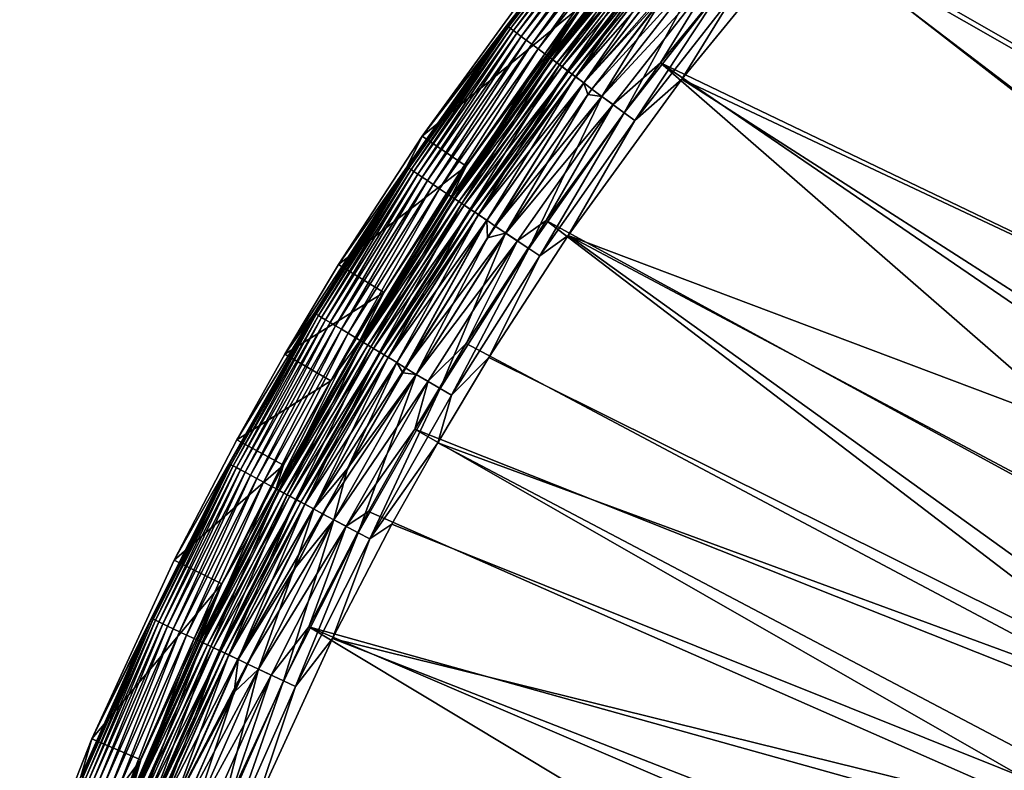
# Model space of a CAD drawing. Header units: metres. Extents: x -900 to 900, y -400 to 400.
# Tile 55 of 241: x -888 to -832, y 277 to 319. Entities that reach past the tile are written whole.
import ezdxf

# ---------------------------------------------------------------- set-up
doc = ezdxf.new("R2010")
doc.units = ezdxf.units.M

msp = doc.modelspace()

# ---------------------------------------------------------------- linework, layer by layer
at = {"layer": 'top'}
for points in [[(-794.537842, 304.84433, -32.423065), (-835.351196, 335.351196, -3.399924), (-831.358704, 339.228668, -3.399924)], [(-830.326965, 338.135101, -0.803848), (-834.288086, 334.288086, -0.803848), (-793.726868, 303.554474, -29.825367)], [(-799.813599, 299.813599, -32.432964), (-839.228699, 331.358673, -3.399924), (-835.351196, 335.351196, -3.399924)], [(-794.537842, 304.84433, -32.423065), (-799.813599, 299.813599, -32.432964), (-835.351196, 335.351196, -3.399924)], [(-834.288086, 334.288086, -0.803848), (-838.135071, 330.326935, -0.803848), (-798.661865, 298.843903, -29.834721)], [(-793.726868, 303.554474, -29.825367), (-834.288086, 334.288086, -0.803848), (-798.661865, 298.843903, -29.834721)], [(-839.228699, 331.358673, -3.399924), (-799.813599, 299.813599, -32.432964), (-844.596863, 325.421844, -3.399924)], [(-798.661865, 298.843903, -29.834721), (-838.135071, 330.326935, -0.803848), (-843.461121, 324.436737, -0.803848)], [(-864.965759, 312.806152, -35), (-860.229797, 319.0242, -5.947641), (-854.233459, 326.707794, -5.947641)], [(-864.965759, 312.806152, -35), (-854.233459, 326.707794, -5.947641), (-858.234558, 322.083893, -35)], [(-860.187073, 319.014862, -5.365363), (-854.233459, 326.707794, -5.947641), (-860.229797, 319.0242, -5.947641)], [(-854.233459, 326.707794, -5.947641), (-860.187073, 319.014862, -5.365363), (-854.195435, 326.694031, -5.365363)], [(-854.195435, 326.694031, -5.365363), (-860.187073, 319.014862, -5.365363), (-860.114258, 318.960846, -4.786941)], [(-854.195435, 326.694031, -5.365363), (-860.114258, 318.960846, -4.786941), (-854.125366, 326.636536, -4.786941)], [(-854.125366, 326.636536, -4.786941), (-860.114258, 318.960846, -4.786941), (-859.996765, 318.873688, -4.218875)], [(-859.996765, 318.873688, -4.218875), (-854.012268, 326.543701, -4.218875), (-854.125366, 326.636536, -4.786941)], [(-859.835449, 318.754028, -3.667668), (-854.012268, 326.543701, -4.218875), (-859.996765, 318.873688, -4.218875)], [(-854.012268, 326.543701, -4.218875), (-859.835449, 318.754028, -3.667668), (-853.857056, 326.41629, -3.667668)], [(-853.857056, 326.41629, -3.667668), (-859.835449, 318.754028, -3.667668), (-859.631531, 318.602753, -3.139467)], [(-859.631531, 318.602753, -3.139467), (-853.660767, 326.255188, -3.139467), (-853.857056, 326.41629, -3.667668)], [(-859.387268, 318.42157, -2.639013), (-853.660767, 326.255188, -3.139467), (-859.631531, 318.602753, -3.139467)], [(-859.387268, 318.42157, -2.639013), (-853.42572, 326.062256, -2.639013), (-853.660767, 326.255188, -3.139467)], [(-859.105286, 318.212402, -2.170691), (-853.42572, 326.062256, -2.639013), (-859.387268, 318.42157, -2.639013)], [(-859.105286, 318.212402, -2.170691), (-853.154297, 325.839478, -2.170691), (-853.42572, 326.062256, -2.639013)], [(-858.788147, 317.977142, -1.738888), (-853.154297, 325.839478, -2.170691), (-859.105286, 318.212402, -2.170691)], [(-852.84906, 325.588959, -1.738888), (-853.154297, 325.839478, -2.170691), (-858.788147, 317.977142, -1.738888)], [(-852.84906, 325.588959, -1.738888), (-858.788147, 317.977142, -1.738888), (-858.438599, 317.717865, -1.34779)], [(-852.512695, 325.312836, -1.34779), (-852.84906, 325.588959, -1.738888), (-858.438599, 317.717865, -1.34779)], [(-852.512695, 325.312836, -1.34779), (-858.438599, 317.717865, -1.34779), (-858.059998, 317.437042, -1.000777)], [(-852.148315, 325.013794, -1.000777), (-852.512695, 325.312836, -1.34779), (-858.059998, 317.437042, -1.000777)], [(-852.148315, 325.013794, -1.000777), (-858.059998, 317.437042, -1.000777), (-857.656006, 317.137329, -0.70103)], [(-851.75946, 324.694611, -0.70103), (-852.148315, 325.013794, -1.000777), (-857.656006, 317.137329, -0.70103)], [(-844.596863, 325.421844, -3.399924), (-804.825867, 294.510345, -32.441677), (-851.541138, 316.92688, -3.399924)], [(-844.596863, 325.421844, -3.399924), (-851.541138, 316.92688, -3.399924), (-848.442871, 321.972382, -3.101714)], [(-799.813599, 299.813599, -32.432964), (-804.825867, 294.510345, -32.441677), (-844.596863, 325.421844, -3.399924)], [(-857.820129, 317.237122, -5.959025), (-851.914429, 324.804596, -5.959025), (-851.854858, 324.772919, -5.381563)], [(-855.858032, 320.252869, -35), (-851.914429, 324.804596, -5.959025), (-857.820129, 317.237122, -5.959025)], [(-857.755127, 317.210846, -5.381563), (-857.820129, 317.237122, -5.959025), (-851.854858, 324.772919, -5.381563)], [(-851.854858, 324.772919, -5.381563), (-851.721375, 324.66333, -4.82471), (-857.755127, 317.210846, -5.381563)], [(-851.721375, 324.66333, -4.82471), (-857.616394, 317.107971, -4.82471), (-857.755127, 317.210846, -5.381563)], [(-851.75946, 324.694611, -0.70103), (-857.656006, 317.137329, -0.70103), (-857.22998, 316.82135, -0.451727)], [(-851.721375, 324.66333, -4.82471), (-851.506775, 324.487183, -4.312942), (-857.616394, 317.107971, -4.82471)], [(-851.506775, 324.487183, -4.312942), (-857.393433, 316.942566, -4.312942), (-857.616394, 317.107971, -4.82471)], [(-851.506775, 324.487183, -4.312942), (-851.21991, 324.25174, -3.865118), (-857.393433, 316.942566, -4.312942)], [(-851.349487, 324.358093, -0.451727), (-851.75946, 324.694611, -0.70103), (-857.22998, 316.82135, -0.451727)], [(-851.21991, 324.25174, -3.865118), (-857.095337, 316.721436, -3.865118), (-857.393433, 316.942566, -4.312942)], [(-851.349487, 324.358093, -0.451727), (-857.22998, 316.82135, -0.451727), (-856.78595, 316.491913, -0.255695)], [(-851.21991, 324.25174, -3.865118), (-850.871277, 323.965576, -3.497899), (-857.095337, 316.721436, -3.865118)], [(-850.871277, 323.965576, -3.497899), (-856.733093, 316.452728, -3.497899), (-857.095337, 316.721436, -3.865118)], [(-850.922119, 324.007294, -0.255695), (-851.349487, 324.358093, -0.451727), (-856.78595, 316.491913, -0.255695)], [(-850.922119, 324.007294, -0.255695), (-856.78595, 316.491913, -0.255695), (-856.328674, 316.15274, -0.114353)], [(-850.871277, 323.965576, -3.497899), (-850.677795, 323.806793, -3.348771), (-856.733093, 316.452728, -3.497899)], [(-850.482056, 323.646118, -0.114353), (-850.922119, 324.007294, -0.255695), (-856.328674, 316.15274, -0.114353)], [(-843.461121, 324.436737, -0.803848), (-850.350159, 316.009277, -0.803848), (-803.354065, 293.902679, -29.842999)], [(-850.350159, 316.009277, -0.803848), (-843.461121, 324.436737, -0.803848), (-847.268372, 321.008362, -0.456723)], [(-798.661865, 298.843903, -29.834721), (-843.461121, 324.436737, -0.803848), (-803.354065, 293.902679, -29.842999)], [(-850.677795, 323.806793, -3.348771), (-856.532104, 316.303619, -3.348771), (-856.733093, 316.452728, -3.497899)], [(-850.677795, 323.806793, -3.348771), (-850.473816, 323.639374, -3.22474), (-856.532104, 316.303619, -3.348771)], [(-850.473816, 323.639374, -3.22474), (-856.320129, 316.146423, -3.22474), (-856.532104, 316.303619, -3.348771)], [(-850.482056, 323.646118, -0.114353), (-856.328674, 316.15274, -0.114353), (-855.863525, 315.807678, -0.028766)], [(-850.473816, 323.639374, -3.22474), (-850.042236, 323.285126, -3.056892), (-856.320129, 316.146423, -3.22474)], [(-850.034363, 323.278656, -0.028766), (-850.482056, 323.646118, -0.114353), (-855.863525, 315.807678, -0.028766)], [(-850.042236, 323.285126, -3.056892), (-855.871704, 315.813782, -3.056892), (-856.320129, 316.146423, -3.22474)], [(-849.606995, 322.91098, -3), (-855.871704, 315.813782, -3.056892), (-850.042236, 323.285126, -3.056892)], [(-849.606995, 322.91098, -3), (-855.422607, 315.458954, -3), (-855.871704, 315.813782, -3.056892)], [(-855.863525, 315.807678, -0.028766), (-851.257751, 320.847595), (-850.034363, 323.278656, -0.028766)], [(-849.051514, 322.455078, -3), (-855.422607, 315.458954, -3), (-849.606995, 322.91098, -3)], [(-849.051514, 322.455078, -3), (-854.845398, 315.030884, -3), (-855.422607, 315.458954, -3)], [(-854.848633, 315.033264), (-849.054565, 322.457611), (-851.257751, 320.847595)], [(-849.054565, 322.457611), (-854.848633, 315.033264), (-853.586426, 314.118561, -0.204445)], [(-854.845398, 315.030884, -3), (-849.051514, 322.455078, -3), (-848.442871, 321.972382, -3.101714)], [(-847.842834, 321.479858, -0.204445), (-849.054565, 322.457611), (-853.586426, 314.118561, -0.204445)], [(-864.965759, 312.806152, -35), (-858.234558, 322.083893, -35), (-855.858032, 320.252869, -35)], [(-854.845398, 315.030884, -3), (-848.442871, 321.972382, -3.101714), (-854.2099, 314.581055, -3.101714)], [(-848.442871, 321.972382, -3.101714), (-851.541138, 316.92688, -3.399924), (-854.2099, 314.581055, -3.101714)], [(-853.586426, 314.118561, -0.204445), (-852.989563, 313.675812, -0.456723), (-847.842834, 321.479858, -0.204445)], [(-852.989563, 313.675812, -0.456723), (-847.268372, 321.008362, -0.456723), (-847.842834, 321.479858, -0.204445)], [(-855.863525, 315.807678, -0.028766), (-855.63208, 315.151062), (-851.257751, 320.847595)], [(-854.848633, 315.033264), (-851.257751, 320.847595), (-855.63208, 315.151062)], [(-852.989563, 313.675812, -0.456723), (-850.350159, 316.009277, -0.803848), (-847.268372, 321.008362, -0.456723)], [(-864.965759, 312.806152, -35), (-855.858032, 320.252869, -35), (-862.487, 311.115997, -35)], [(-862.487, 311.115997, -35), (-855.858032, 320.252869, -35), (-863.347473, 309.388947, -5.959025)], [(-863.347473, 309.388947, -5.959025), (-855.858032, 320.252869, -35), (-857.820129, 317.237122, -5.959025)], [(-860.229797, 319.0242, -5.947641), (-865.841858, 311.055664, -5.947641), (-865.797607, 311.050507, -5.365363)], [(-865.841858, 311.055664, -5.947641), (-860.229797, 319.0242, -5.947641), (-864.965759, 312.806152, -35)], [(-865.797607, 311.050507, -5.365363), (-860.187073, 319.014862, -5.365363), (-860.229797, 319.0242, -5.947641)], [(-865.72229, 311.000153, -4.786941), (-860.187073, 319.014862, -5.365363), (-865.797607, 311.050507, -5.365363)], [(-860.187073, 319.014862, -5.365363), (-865.72229, 311.000153, -4.786941), (-860.114258, 318.960846, -4.786941)], [(-860.114258, 318.960846, -4.786941), (-865.72229, 311.000153, -4.786941), (-865.600647, 310.918854, -4.218875)], [(-860.114258, 318.960846, -4.786941), (-865.600647, 310.918854, -4.218875), (-859.996765, 318.873688, -4.218875)], [(-859.996765, 318.873688, -4.218875), (-865.600647, 310.918854, -4.218875), (-865.433655, 310.807251, -3.667668)], [(-865.433655, 310.807251, -3.667668), (-859.835449, 318.754028, -3.667668), (-859.996765, 318.873688, -4.218875)], [(-865.222534, 310.666168, -3.139467), (-859.835449, 318.754028, -3.667668), (-865.433655, 310.807251, -3.667668)], [(-859.835449, 318.754028, -3.667668), (-865.222534, 310.666168, -3.139467), (-859.631531, 318.602753, -3.139467)], [(-859.631531, 318.602753, -3.139467), (-865.222534, 310.666168, -3.139467), (-864.969727, 310.497192, -2.639013)], [(-864.969727, 310.497192, -2.639013), (-859.387268, 318.42157, -2.639013), (-859.631531, 318.602753, -3.139467)], [(-864.677795, 310.302094, -2.170691), (-859.387268, 318.42157, -2.639013), (-864.969727, 310.497192, -2.639013)], [(-864.677795, 310.302094, -2.170691), (-859.105286, 318.212402, -2.170691), (-859.387268, 318.42157, -2.639013)], [(-864.349487, 310.082672, -1.738888), (-859.105286, 318.212402, -2.170691), (-864.677795, 310.302094, -2.170691)], [(-864.349487, 310.082672, -1.738888), (-858.788147, 317.977142, -1.738888), (-859.105286, 318.212402, -2.170691)], [(-863.987671, 309.840851, -1.34779), (-858.788147, 317.977142, -1.738888), (-864.349487, 310.082672, -1.738888)], [(-858.438599, 317.717865, -1.34779), (-858.788147, 317.977142, -1.738888), (-863.987671, 309.840851, -1.34779)], [(-858.438599, 317.717865, -1.34779), (-863.987671, 309.840851, -1.34779), (-863.595764, 309.578949, -1.000777)], [(-858.059998, 317.437042, -1.000777), (-858.438599, 317.717865, -1.34779), (-863.595764, 309.578949, -1.000777)], [(-858.059998, 317.437042, -1.000777), (-863.595764, 309.578949, -1.000777), (-863.17749, 309.299408, -0.70103)], [(-863.347473, 309.388947, -5.959025), (-857.820129, 317.237122, -5.959025), (-857.755127, 317.210846, -5.381563)], [(-857.656006, 317.137329, -0.70103), (-858.059998, 317.437042, -1.000777), (-863.17749, 309.299408, -0.70103)], [(-863.28009, 309.367981, -5.381563), (-863.347473, 309.388947, -5.959025), (-857.755127, 317.210846, -5.381563)], [(-857.755127, 317.210846, -5.381563), (-857.616394, 317.107971, -4.82471), (-863.28009, 309.367981, -5.381563)], [(-857.616394, 317.107971, -4.82471), (-863.136536, 309.272034, -4.82471), (-863.28009, 309.367981, -5.381563)], [(-857.656006, 317.137329, -0.70103), (-863.17749, 309.299408, -0.70103), (-862.736511, 309.0047, -0.451727)], [(-857.616394, 317.107971, -4.82471), (-857.393433, 316.942566, -4.312942), (-863.136536, 309.272034, -4.82471)], [(-857.393433, 316.942566, -4.312942), (-862.905701, 309.117767, -4.312942), (-863.136536, 309.272034, -4.82471)], [(-857.393433, 316.942566, -4.312942), (-857.095337, 316.721436, -3.865118), (-862.905701, 309.117767, -4.312942)], [(-857.095337, 316.721436, -3.865118), (-862.597107, 308.91153, -3.865118), (-862.905701, 309.117767, -4.312942)], [(-857.22998, 316.82135, -0.451727), (-857.656006, 317.137329, -0.70103), (-862.736511, 309.0047, -0.451727)], [(-857.22998, 316.82135, -0.451727), (-862.736511, 309.0047, -0.451727), (-862.276794, 308.697449, -0.255695)], [(-857.095337, 316.721436, -3.865118), (-856.733093, 316.452728, -3.497899), (-862.597107, 308.91153, -3.865118)], [(-856.78595, 316.491913, -0.255695), (-857.22998, 316.82135, -0.451727), (-862.276794, 308.697449, -0.255695)], [(-851.541138, 316.92688, -3.399924), (-813.512573, 283.81131, -32.45496), (-857.984497, 308.045929, -3.399924)], [(-851.541138, 316.92688, -3.399924), (-857.984497, 308.045929, -3.399924), (-854.2099, 314.581055, -3.101714)], [(-804.825867, 294.510345, -32.441677), (-809.936218, 288.479584, -32.449795), (-851.541138, 316.92688, -3.399924)], [(-851.541138, 316.92688, -3.399924), (-809.936218, 288.479584, -32.449795), (-813.512573, 283.81131, -32.45496)], [(-856.733093, 316.452728, -3.497899), (-862.222107, 308.660919, -3.497899), (-862.597107, 308.91153, -3.865118)], [(-856.78595, 316.491913, -0.255695), (-862.276794, 308.697449, -0.255695), (-861.803467, 308.381134, -0.114353)], [(-856.733093, 316.452728, -3.497899), (-856.532104, 316.303619, -3.348771), (-862.222107, 308.660919, -3.497899)], [(-856.532104, 316.303619, -3.348771), (-862.014038, 308.521851, -3.348771), (-862.222107, 308.660919, -3.497899)], [(-856.532104, 316.303619, -3.348771), (-856.320129, 316.146423, -3.22474), (-862.014038, 308.521851, -3.348771)], [(-856.320129, 316.146423, -3.22474), (-861.794678, 308.375214, -3.22474), (-862.014038, 308.521851, -3.348771)], [(-856.328674, 316.15274, -0.114353), (-856.78595, 316.491913, -0.255695), (-861.803467, 308.381134, -0.114353)], [(-856.328674, 316.15274, -0.114353), (-861.803467, 308.381134, -0.114353), (-861.32196, 308.059296, -0.028766)], [(-856.320129, 316.146423, -3.22474), (-855.871704, 315.813782, -3.056892), (-861.794678, 308.375214, -3.22474)], [(-855.863525, 315.807678, -0.028766), (-856.328674, 316.15274, -0.114353), (-861.32196, 308.059296, -0.028766)], [(-855.871704, 315.813782, -3.056892), (-861.330444, 308.064972, -3.056892), (-861.794678, 308.375214, -3.22474)], [(-855.871704, 315.813782, -3.056892), (-860.86554, 307.730591, -3), (-861.330444, 308.064972, -3.056892)], [(-861.32196, 308.059296, -0.028766), (-861.289368, 307.066803), (-855.863525, 315.807678, -0.028766)], [(-861.289368, 307.066803), (-855.63208, 315.151062), (-855.863525, 315.807678, -0.028766)], [(-855.422607, 315.458954, -3), (-860.86554, 307.730591, -3), (-855.871704, 315.813782, -3.056892)], [(-850.350159, 316.009277, -0.803848), (-856.742371, 307.198944, -0.803848), (-807.794434, 288.741455, -29.850224)], [(-856.742371, 307.198944, -0.803848), (-850.350159, 316.009277, -0.803848), (-852.989563, 313.675812, -0.456723)], [(-803.354065, 293.902679, -29.842999), (-850.350159, 316.009277, -0.803848), (-807.794434, 288.741455, -29.850224)], [(-860.271362, 307.333557), (-855.63208, 315.151062), (-861.289368, 307.066803)], [(-854.845398, 315.030884, -3), (-860.86554, 307.730591, -3), (-855.422607, 315.458954, -3)], [(-854.845398, 315.030884, -3), (-860.268005, 307.331329, -3), (-860.86554, 307.730591, -3)], [(-860.271362, 307.333557), (-854.848633, 315.033264), (-855.63208, 315.151062)], [(-854.848633, 315.033264), (-860.271362, 307.333557), (-858.964722, 306.483917, -0.204445)], [(-860.268005, 307.331329, -3), (-854.845398, 315.030884, -3), (-854.2099, 314.581055, -3.101714)], [(-853.586426, 314.118561, -0.204445), (-854.848633, 315.033264), (-858.964722, 306.483917, -0.204445)], [(-860.268005, 307.331329, -3), (-854.2099, 314.581055, -3.101714), (-859.610168, 306.915253, -3.101714)], [(-854.2099, 314.581055, -3.101714), (-857.984497, 308.045929, -3.399924), (-859.610168, 306.915253, -3.101714)], [(-858.964722, 306.483917, -0.204445), (-858.346863, 306.070953, -0.456723), (-853.586426, 314.118561, -0.204445)], [(-858.346863, 306.070953, -0.456723), (-852.989563, 313.675812, -0.456723), (-853.586426, 314.118561, -0.204445)], [(-858.346863, 306.070953, -0.456723), (-856.742371, 307.198944, -0.803848), (-852.989563, 313.675812, -0.456723)], [(-869.675354, 305.572205, -35), (-865.841858, 311.055664, -5.947641), (-864.965759, 312.806152, -35)], [(-869.675354, 305.572205, -35), (-864.965759, 312.806152, -35), (-862.487, 311.115997, -35)], [(-871.056213, 302.82132, -5.947641), (-865.841858, 311.055664, -5.947641), (-872.702332, 300.529388, -35)], [(-865.841858, 311.055664, -5.947641), (-869.675354, 305.572205, -35), (-872.702332, 300.529388, -35)], [(-865.841858, 311.055664, -5.947641), (-871.056213, 302.82132, -5.947641), (-871.013733, 302.81955, -5.365363)], [(-865.841858, 311.055664, -5.947641), (-871.013733, 302.81955, -5.365363), (-865.797607, 311.050507, -5.365363)], [(-865.797607, 311.050507, -5.365363), (-871.013733, 302.81955, -5.365363), (-870.935974, 302.772949, -4.786941)], [(-870.935974, 302.772949, -4.786941), (-865.72229, 311.000153, -4.786941), (-865.797607, 311.050507, -5.365363)], [(-870.810486, 302.697693, -4.218875), (-865.72229, 311.000153, -4.786941), (-870.935974, 302.772949, -4.786941)], [(-865.72229, 311.000153, -4.786941), (-870.810486, 302.697693, -4.218875), (-865.600647, 310.918854, -4.218875)], [(-865.600647, 310.918854, -4.218875), (-870.810486, 302.697693, -4.218875), (-870.638245, 302.594421, -3.667668)], [(-865.600647, 310.918854, -4.218875), (-870.638245, 302.594421, -3.667668), (-865.433655, 310.807251, -3.667668)], [(-865.433655, 310.807251, -3.667668), (-870.638245, 302.594421, -3.667668), (-870.420471, 302.463867, -3.139467)], [(-870.420471, 302.463867, -3.139467), (-865.222534, 310.666168, -3.139467), (-865.433655, 310.807251, -3.667668)], [(-870.159607, 302.307495, -2.639013), (-865.222534, 310.666168, -3.139467), (-870.420471, 302.463867, -3.139467)], [(-865.222534, 310.666168, -3.139467), (-870.159607, 302.307495, -2.639013), (-864.969727, 310.497192, -2.639013)], [(-869.675354, 305.572205, -35), (-862.487, 311.115997, -35), (-867.125916, 303.990692, -35)], [(-868.482971, 301.279022, -5.959025), (-867.125916, 303.990692, -35), (-862.487, 311.115997, -35)], [(-868.482971, 301.279022, -5.959025), (-862.487, 311.115997, -35), (-863.347473, 309.388947, -5.959025)], [(-864.969727, 310.497192, -2.639013), (-870.159607, 302.307495, -2.639013), (-869.858521, 302.126953, -2.170691)], [(-869.858521, 302.126953, -2.170691), (-864.677795, 310.302094, -2.170691), (-864.969727, 310.497192, -2.639013)], [(-869.519836, 301.92392, -1.738888), (-864.677795, 310.302094, -2.170691), (-869.858521, 302.126953, -2.170691)], [(-869.519836, 301.92392, -1.738888), (-864.349487, 310.082672, -1.738888), (-864.677795, 310.302094, -2.170691)], [(-869.146545, 301.700134, -1.34779), (-864.349487, 310.082672, -1.738888), (-869.519836, 301.92392, -1.738888)], [(-869.146545, 301.700134, -1.34779), (-863.987671, 309.840851, -1.34779), (-864.349487, 310.082672, -1.738888)], [(-868.742249, 301.457764, -1.000777), (-863.987671, 309.840851, -1.34779), (-869.146545, 301.700134, -1.34779)], [(-863.595764, 309.578949, -1.000777), (-863.987671, 309.840851, -1.34779), (-868.742249, 301.457764, -1.000777)], [(-863.595764, 309.578949, -1.000777), (-868.742249, 301.457764, -1.000777), (-868.310791, 301.199097, -0.70103)], [(-863.17749, 309.299408, -0.70103), (-863.595764, 309.578949, -1.000777), (-868.310791, 301.199097, -0.70103)], [(-868.482971, 301.279022, -5.959025), (-863.347473, 309.388947, -5.959025), (-863.28009, 309.367981, -5.381563)], [(-868.416626, 301.262543, -5.381563), (-868.482971, 301.279022, -5.959025), (-863.28009, 309.367981, -5.381563)], [(-863.28009, 309.367981, -5.381563), (-863.136536, 309.272034, -4.82471), (-868.416626, 301.262543, -5.381563)], [(-863.136536, 309.272034, -4.82471), (-868.268494, 301.173737, -4.82471), (-868.416626, 301.262543, -5.381563)], [(-863.17749, 309.299408, -0.70103), (-868.310791, 301.199097, -0.70103), (-867.855896, 300.926361, -0.451727)], [(-863.136536, 309.272034, -4.82471), (-862.905701, 309.117767, -4.312942), (-868.268494, 301.173737, -4.82471)], [(-862.905701, 309.117767, -4.312942), (-868.030396, 301.030975, -4.312942), (-868.268494, 301.173737, -4.82471)], [(-862.905701, 309.117767, -4.312942), (-862.597107, 308.91153, -3.865118), (-868.030396, 301.030975, -4.312942)], [(-862.597107, 308.91153, -3.865118), (-867.712097, 300.840149, -3.865118), (-868.030396, 301.030975, -4.312942)], [(-862.736511, 309.0047, -0.451727), (-863.17749, 309.299408, -0.70103), (-867.855896, 300.926361, -0.451727)], [(-862.736511, 309.0047, -0.451727), (-867.855896, 300.926361, -0.451727), (-867.381653, 300.642059, -0.255695)], [(-862.597107, 308.91153, -3.865118), (-862.222107, 308.660919, -3.497899), (-867.712097, 300.840149, -3.865118)], [(-862.276794, 308.697449, -0.255695), (-862.736511, 309.0047, -0.451727), (-867.381653, 300.642059, -0.255695)], [(-862.222107, 308.660919, -3.497899), (-867.325256, 300.608246, -3.497899), (-867.712097, 300.840149, -3.865118)], [(-862.276794, 308.697449, -0.255695), (-867.381653, 300.642059, -0.255695), (-866.893372, 300.349304, -0.114353)], [(-862.222107, 308.660919, -3.497899), (-862.014038, 308.521851, -3.348771), (-867.325256, 300.608246, -3.497899)], [(-862.014038, 308.521851, -3.348771), (-867.110596, 300.479523, -3.348771), (-867.325256, 300.608246, -3.497899)], [(-862.014038, 308.521851, -3.348771), (-861.794678, 308.375214, -3.22474), (-867.110596, 300.479523, -3.348771)], [(-861.794678, 308.375214, -3.22474), (-866.884277, 300.343842, -3.22474), (-867.110596, 300.479523, -3.348771)], [(-861.803467, 308.381134, -0.114353), (-862.276794, 308.697449, -0.255695), (-866.893372, 300.349304, -0.114353)], [(-861.803467, 308.381134, -0.114353), (-866.893372, 300.349304, -0.114353), (-866.396606, 300.051514, -0.028766)], [(-861.794678, 308.375214, -3.22474), (-861.330444, 308.064972, -3.056892), (-866.884277, 300.343842, -3.22474)], [(-861.32196, 308.059296, -0.028766), (-861.803467, 308.381134, -0.114353), (-866.396606, 300.051514, -0.028766)], [(-861.330444, 308.064972, -3.056892), (-866.405396, 300.056763, -3.056892), (-866.884277, 300.343842, -3.22474)], [(-861.330444, 308.064972, -3.056892), (-865.922729, 299.744446, -3), (-866.405396, 300.056763, -3.056892)], [(-866.396606, 300.051514, -0.028766), (-866.06665, 299.475098), (-861.32196, 308.059296, -0.028766)], [(-866.06665, 299.475098), (-861.289368, 307.066803), (-861.32196, 308.059296, -0.028766)], [(-860.86554, 307.730591, -3), (-865.922729, 299.744446, -3), (-861.330444, 308.064972, -3.056892)], [(-857.984497, 308.045929, -3.399924), (-817.919678, 277.436584, -32.460648), (-862.495056, 301.117981, -3.399924)], [(-857.984497, 308.045929, -3.399924), (-862.495056, 301.117981, -3.399924), (-859.610168, 306.915253, -3.101714)], [(-813.512573, 283.81131, -32.45496), (-817.919678, 277.436584, -32.460648), (-857.984497, 308.045929, -3.399924)], [(-860.268005, 307.331329, -3), (-865.922729, 299.744446, -3), (-860.86554, 307.730591, -3)], [(-860.268005, 307.331329, -3), (-865.306335, 299.375, -3), (-865.922729, 299.744446, -3)], [(-865.309753, 299.377045), (-860.271362, 307.333557), (-861.289368, 307.066803)], [(-860.271362, 307.333557), (-865.309753, 299.377045), (-863.964905, 298.593658, -0.204445)], [(-865.306335, 299.375, -3), (-860.268005, 307.331329, -3), (-859.610168, 306.915253, -3.101714)], [(-858.964722, 306.483917, -0.204445), (-860.271362, 307.333557), (-863.964905, 298.593658, -0.204445)], [(-865.309753, 299.377045), (-861.289368, 307.066803), (-866.06665, 299.475098)], [(-865.306335, 299.375, -3), (-859.610168, 306.915253, -3.101714), (-864.630737, 298.992828, -3.101714)], [(-859.610168, 306.915253, -3.101714), (-862.495056, 301.117981, -3.399924), (-864.630737, 298.992828, -3.101714)], [(-856.742371, 307.198944, -0.803848), (-861.217468, 300.325409, -0.803848), (-815.883667, 277.801056, -29.861614)], [(-861.217468, 300.325409, -0.803848), (-856.742371, 307.198944, -0.803848), (-858.346863, 306.070953, -0.456723)], [(-807.794434, 288.741455, -29.850224), (-856.742371, 307.198944, -0.803848), (-811.973938, 283.370728, -29.856421)], [(-856.742371, 307.198944, -0.803848), (-815.883667, 277.801056, -29.861614), (-811.973938, 283.370728, -29.856421)], [(-863.964905, 298.593658, -0.204445), (-863.327515, 298.211517, -0.456723), (-858.964722, 306.483917, -0.204445)], [(-863.327515, 298.211517, -0.456723), (-858.346863, 306.070953, -0.456723), (-858.964722, 306.483917, -0.204445)], [(-863.327515, 298.211517, -0.456723), (-861.217468, 300.325409, -0.803848), (-858.346863, 306.070953, -0.456723)], [(-872.702332, 300.529388, -35), (-869.675354, 305.572205, -35), (-867.125916, 303.990692, -35)], [(-872.702332, 300.529388, -35), (-867.125916, 303.990692, -35), (-870.107483, 299.02359, -35)], [(-870.107483, 299.02359, -35), (-867.125916, 303.990692, -35), (-868.482971, 301.279022, -5.959025)], [(-875.860229, 294.341064, -5.947641), (-871.056213, 302.82132, -5.947641), (-878.936646, 288.915894, -35)], [(-878.936646, 288.915894, -35), (-871.056213, 302.82132, -5.947641), (-875.417358, 295.696869, -35)], [(-871.056213, 302.82132, -5.947641), (-875.860229, 294.341064, -5.947641), (-875.821899, 294.340454, -5.365363)], [(-871.056213, 302.82132, -5.947641), (-875.821899, 294.340454, -5.365363), (-871.013733, 302.81955, -5.365363)], [(-871.013733, 302.81955, -5.365363), (-875.821899, 294.340454, -5.365363), (-875.741943, 294.297729, -4.786941)], [(-871.013733, 302.81955, -5.365363), (-875.741943, 294.297729, -4.786941), (-870.935974, 302.772949, -4.786941)], [(-871.056213, 302.82132, -5.947641), (-872.702332, 300.529388, -35), (-875.417358, 295.696869, -35)], [(-870.935974, 302.772949, -4.786941), (-875.741943, 294.297729, -4.786941), (-875.612915, 294.228729, -4.218875)], [(-875.612915, 294.228729, -4.218875), (-870.810486, 302.697693, -4.218875), (-870.935974, 302.772949, -4.786941)], [(-875.435791, 294.134033, -3.667668), (-870.810486, 302.697693, -4.218875), (-875.612915, 294.228729, -4.218875)], [(-870.810486, 302.697693, -4.218875), (-875.435791, 294.134033, -3.667668), (-870.638245, 302.594421, -3.667668)], [(-870.638245, 302.594421, -3.667668), (-875.435791, 294.134033, -3.667668), (-875.211914, 294.014313, -3.139467)], [(-870.638245, 302.594421, -3.667668), (-875.211914, 294.014313, -3.139467), (-870.420471, 302.463867, -3.139467)], [(-870.420471, 302.463867, -3.139467), (-875.211914, 294.014313, -3.139467), (-874.943665, 293.870941, -2.639013)], [(-874.943665, 293.870941, -2.639013), (-870.159607, 302.307495, -2.639013), (-870.420471, 302.463867, -3.139467)], [(-874.634033, 293.705383, -2.170691), (-870.159607, 302.307495, -2.639013), (-874.943665, 293.870941, -2.639013)], [(-870.159607, 302.307495, -2.639013), (-874.634033, 293.705383, -2.170691), (-869.858521, 302.126953, -2.170691)], [(-869.858521, 302.126953, -2.170691), (-874.634033, 293.705383, -2.170691), (-874.285828, 293.519226, -1.738888)], [(-874.285828, 293.519226, -1.738888), (-869.519836, 301.92392, -1.738888), (-869.858521, 302.126953, -2.170691)], [(-873.901978, 293.314026, -1.34779), (-869.519836, 301.92392, -1.738888), (-874.285828, 293.519226, -1.738888)], [(-873.901978, 293.314026, -1.34779), (-869.146545, 301.700134, -1.34779), (-869.519836, 301.92392, -1.738888)], [(-873.486328, 293.091797, -1.000777), (-869.146545, 301.700134, -1.34779), (-873.901978, 293.314026, -1.34779)], [(-873.486328, 293.091797, -1.000777), (-868.742249, 301.457764, -1.000777), (-869.146545, 301.700134, -1.34779)], [(-873.042664, 292.854584, -0.70103), (-868.742249, 301.457764, -1.000777), (-873.486328, 293.091797, -1.000777)], [(-873.214417, 292.92688, -5.959025), (-868.482971, 301.279022, -5.959025), (-868.416626, 301.262543, -5.381563)], [(-873.214417, 292.92688, -5.959025), (-870.107483, 299.02359, -35), (-868.482971, 301.279022, -5.959025)], [(-873.151489, 292.912781, -5.381563), (-873.214417, 292.92688, -5.959025), (-868.416626, 301.262543, -5.381563)], [(-868.416626, 301.262543, -5.381563), (-868.268494, 301.173737, -4.82471), (-873.151489, 292.912781, -5.381563)], [(-868.268494, 301.173737, -4.82471), (-872.999146, 292.83136, -4.82471), (-873.151489, 292.912781, -5.381563)], [(-868.310791, 301.199097, -0.70103), (-868.742249, 301.457764, -1.000777), (-873.042664, 292.854584, -0.70103)], [(-868.310791, 301.199097, -0.70103), (-873.042664, 292.854584, -0.70103), (-872.57489, 292.604523, -0.451727)], [(-868.268494, 301.173737, -4.82471), (-868.030396, 301.030975, -4.312942), (-872.999146, 292.83136, -4.82471)], [(-867.855896, 300.926361, -0.451727), (-868.310791, 301.199097, -0.70103), (-872.57489, 292.604523, -0.451727)], [(-868.030396, 301.030975, -4.312942), (-872.754333, 292.700439, -4.312942), (-872.999146, 292.83136, -4.82471)], [(-868.030396, 301.030975, -4.312942), (-867.712097, 300.840149, -3.865118), (-872.754333, 292.700439, -4.312942)], [(-867.712097, 300.840149, -3.865118), (-872.427002, 292.525482, -3.865118), (-872.754333, 292.700439, -4.312942)], [(-867.855896, 300.926361, -0.451727), (-872.57489, 292.604523, -0.451727), (-872.08728, 292.343811, -0.255695)], [(-867.712097, 300.840149, -3.865118), (-867.325256, 300.608246, -3.497899), (-872.427002, 292.525482, -3.865118)], [(-867.325256, 300.608246, -3.497899), (-872.029236, 292.312805, -3.497899), (-872.427002, 292.525482, -3.865118)], [(-867.381653, 300.642059, -0.255695), (-867.855896, 300.926361, -0.451727), (-872.08728, 292.343811, -0.255695)], [(-867.381653, 300.642059, -0.255695), (-872.08728, 292.343811, -0.255695), (-871.585205, 292.075409, -0.114353)], [(-867.325256, 300.608246, -3.497899), (-867.110596, 300.479523, -3.348771), (-872.029236, 292.312805, -3.497899)], [(-866.893372, 300.349304, -0.114353), (-867.381653, 300.642059, -0.255695), (-871.585205, 292.075409, -0.114353)], [(-817.919678, 277.436584, -32.460648), (-865.394043, 296.288422, -3.399924), (-862.495056, 301.117981, -3.399924)], [(-862.495056, 301.117981, -3.399924), (-865.394043, 296.288422, -3.399924), (-864.630737, 298.992828, -3.101714)], [(-875.417358, 295.696869, -35), (-872.702332, 300.529388, -35), (-870.107483, 299.02359, -35)], [(-867.110596, 300.479523, -3.348771), (-871.808533, 292.194794, -3.348771), (-872.029236, 292.312805, -3.497899)], [(-867.110596, 300.479523, -3.348771), (-866.884277, 300.343842, -3.22474), (-871.808533, 292.194794, -3.348771)], [(-866.884277, 300.343842, -3.22474), (-871.575806, 292.070404, -3.22474), (-871.808533, 292.194794, -3.348771)], [(-866.893372, 300.349304, -0.114353), (-871.585205, 292.075409, -0.114353), (-871.074402, 291.802338, -0.028766)], [(-866.884277, 300.343842, -3.22474), (-866.405396, 300.056763, -3.056892), (-871.575806, 292.070404, -3.22474)], [(-866.405396, 300.056763, -3.056892), (-871.083435, 291.807159, -3.056892), (-871.575806, 292.070404, -3.22474)], [(-865.922729, 299.744446, -3), (-871.083435, 291.807159, -3.056892), (-866.405396, 300.056763, -3.056892)], [(-866.396606, 300.051514, -0.028766), (-866.893372, 300.349304, -0.114353), (-871.074402, 291.802338, -0.028766)], [(-871.074402, 291.802338, -0.028766), (-869.17511, 294.073578), (-866.396606, 300.051514, -0.028766)], [(-869.17511, 294.073578), (-866.06665, 299.475098), (-866.396606, 300.051514, -0.028766)], [(-861.217468, 300.325409, -0.803848), (-864.093689, 295.533813, -0.803848), (-815.883667, 277.801056, -29.861614)], [(-864.093689, 295.533813, -0.803848), (-861.217468, 300.325409, -0.803848), (-863.327515, 298.211517, -0.456723)], [(-865.922729, 299.744446, -3), (-870.581909, 291.519775, -3), (-871.083435, 291.807159, -3.056892)], [(-865.306335, 299.375, -3), (-870.581909, 291.519775, -3), (-865.922729, 299.744446, -3)], [(-875.417358, 295.696869, -35), (-870.107483, 299.02359, -35), (-872.781738, 294.263611, -35)], [(-872.781738, 294.263611, -35), (-870.107483, 299.02359, -35), (-873.214417, 292.92688, -5.959025)], [(-865.306335, 299.375, -3), (-869.948181, 291.181, -3), (-870.581909, 291.519775, -3)], [(-869.95166, 291.182892), (-865.309753, 299.377045), (-869.17511, 294.073578)], [(-865.309753, 299.377045), (-869.95166, 291.182892), (-868.574036, 290.465576, -0.204445)], [(-869.948181, 291.181, -3), (-865.306335, 299.375, -3), (-864.630737, 298.992828, -3.101714)], [(-869.948181, 291.181, -3), (-864.630737, 298.992828, -3.101714), (-869.258667, 290.831573, -3.101714)], [(-864.630737, 298.992828, -3.101714), (-865.394043, 296.288422, -3.399924), (-869.258667, 290.831573, -3.101714)], [(-869.17511, 294.073578), (-865.309753, 299.377045), (-866.06665, 299.475098)], [(-863.964905, 298.593658, -0.204445), (-865.309753, 299.377045), (-868.574036, 290.465576, -0.204445)], [(-868.574036, 290.465576, -0.204445), (-867.91864, 290.115173, -0.456723), (-863.964905, 298.593658, -0.204445)], [(-867.91864, 290.115173, -0.456723), (-863.327515, 298.211517, -0.456723), (-863.964905, 298.593658, -0.204445)], [(-867.91864, 290.115173, -0.456723), (-864.093689, 295.533813, -0.803848), (-863.327515, 298.211517, -0.456723)], [(-865.394043, 296.288422, -3.399924), (-867.994263, 291.660187, -3.399924), (-869.258667, 290.831573, -3.101714)], [(-821.698242, 271.288513, -32.464832), (-867.994263, 291.660187, -3.399924), (-865.394043, 296.288422, -3.399924)], [(-817.919678, 277.436584, -32.460648), (-821.698242, 271.288513, -32.464832), (-865.394043, 296.288422, -3.399924)], [(-878.936646, 288.915894, -35), (-875.417358, 295.696869, -35), (-872.781738, 294.263611, -35)], [(-867.91864, 290.115173, -0.456723), (-866.673462, 290.941956, -0.803848), (-864.093689, 295.533813, -0.803848)], [(-864.093689, 295.533813, -0.803848), (-866.673462, 290.941956, -0.803848), (-819.514771, 272.042877, -29.865828)], [(-815.883667, 277.801056, -29.861614), (-864.093689, 295.533813, -0.803848), (-819.514771, 272.042877, -29.865828)], [(-880.24231, 285.635284, -5.947641), (-875.860229, 294.341064, -5.947641), (-883.573059, 278.849884, -35)], [(-883.573059, 278.849884, -35), (-875.860229, 294.341064, -5.947641), (-878.936646, 288.915894, -35)], [(-875.860229, 294.341064, -5.947641), (-880.24231, 285.635284, -5.947641), (-880.208679, 285.631775, -5.365363)], [(-875.860229, 294.341064, -5.947641), (-880.208679, 285.631775, -5.365363), (-875.821899, 294.340454, -5.365363)], [(-875.821899, 294.340454, -5.365363), (-880.208679, 285.631775, -5.365363), (-880.12677, 285.593018, -4.786941)], [(-875.821899, 294.340454, -5.365363), (-880.12677, 285.593018, -4.786941), (-875.741943, 294.297729, -4.786941)], [(-875.741943, 294.297729, -4.786941), (-880.12677, 285.593018, -4.786941), (-879.994507, 285.530457, -4.218875)], [(-875.741943, 294.297729, -4.786941), (-879.994507, 285.530457, -4.218875), (-875.612915, 294.228729, -4.218875)], [(-875.612915, 294.228729, -4.218875), (-879.994507, 285.530457, -4.218875), (-879.812927, 285.44458, -3.667668)], [(-879.812927, 285.44458, -3.667668), (-875.435791, 294.134033, -3.667668), (-875.612915, 294.228729, -4.218875)], [(-879.583435, 285.335999, -3.139467), (-875.435791, 294.134033, -3.667668), (-879.812927, 285.44458, -3.667668)], [(-875.435791, 294.134033, -3.667668), (-879.583435, 285.335999, -3.139467), (-875.211914, 294.014313, -3.139467)], [(-875.211914, 294.014313, -3.139467), (-879.583435, 285.335999, -3.139467), (-879.308472, 285.205933, -2.639013)], [(-875.211914, 294.014313, -3.139467), (-879.308472, 285.205933, -2.639013), (-874.943665, 293.870941, -2.639013)], [(-878.936646, 288.915894, -35), (-872.781738, 294.263611, -35), (-876.248169, 287.584442, -35)], [(-876.248169, 287.584442, -35), (-872.781738, 294.263611, -35), (-873.214417, 292.92688, -5.959025)], [(-872.197021, 288.398773), (-869.17511, 294.073578), (-871.074402, 291.802338, -0.028766)], [(-872.197021, 288.398773), (-869.95166, 291.182892), (-869.17511, 294.073578)], [(-874.943665, 293.870941, -2.639013), (-879.308472, 285.205933, -2.639013), (-878.991089, 285.055786, -2.170691)], [(-878.991089, 285.055786, -2.170691), (-874.634033, 293.705383, -2.170691), (-874.943665, 293.870941, -2.639013)], [(-878.634155, 284.886932, -1.738888), (-874.634033, 293.705383, -2.170691), (-878.991089, 285.055786, -2.170691)], [(-874.634033, 293.705383, -2.170691), (-878.634155, 284.886932, -1.738888), (-874.285828, 293.519226, -1.738888)], [(-874.285828, 293.519226, -1.738888), (-878.634155, 284.886932, -1.738888), (-878.240723, 284.700836, -1.34779)], [(-878.240723, 284.700836, -1.34779), (-873.901978, 293.314026, -1.34779), (-874.285828, 293.519226, -1.738888)], [(-877.814575, 284.499268, -1.000777), (-873.901978, 293.314026, -1.34779), (-878.240723, 284.700836, -1.34779)], [(-877.814575, 284.499268, -1.000777), (-873.486328, 293.091797, -1.000777), (-873.901978, 293.314026, -1.34779)], [(-877.359802, 284.284149, -0.70103), (-873.486328, 293.091797, -1.000777), (-877.814575, 284.499268, -1.000777)], [(-877.530334, 284.352631, -5.959025), (-873.214417, 292.92688, -5.959025), (-873.151489, 292.912781, -5.381563)], [(-876.248169, 287.584442, -35), (-873.214417, 292.92688, -5.959025), (-877.530334, 284.352631, -5.959025)], [(-877.471375, 284.336914, -5.381563), (-877.530334, 284.352631, -5.959025), (-873.151489, 292.912781, -5.381563)], [(-873.151489, 292.912781, -5.381563), (-872.999146, 292.83136, -4.82471), (-877.471375, 284.336914, -5.381563)], [(-872.999146, 292.83136, -4.82471), (-877.315247, 284.263062, -4.82471), (-877.471375, 284.336914, -5.381563)], [(-877.359802, 284.284149, -0.70103), (-873.042664, 292.854584, -0.70103), (-873.486328, 293.091797, -1.000777)], [(-876.880371, 284.057343, -0.451727), (-873.042664, 292.854584, -0.70103), (-877.359802, 284.284149, -0.70103)], [(-872.999146, 292.83136, -4.82471), (-872.754333, 292.700439, -4.312942), (-877.315247, 284.263062, -4.82471)], [(-872.57489, 292.604523, -0.451727), (-873.042664, 292.854584, -0.70103), (-876.880371, 284.057343, -0.451727)], [(-872.754333, 292.700439, -4.312942), (-877.06427, 284.144348, -4.312942), (-877.315247, 284.263062, -4.82471)], [(-872.754333, 292.700439, -4.312942), (-872.427002, 292.525482, -3.865118), (-877.06427, 284.144348, -4.312942)], [(-872.427002, 292.525482, -3.865118), (-876.72876, 283.985657, -3.865118), (-877.06427, 284.144348, -4.312942)], [(-872.57489, 292.604523, -0.451727), (-876.880371, 284.057343, -0.451727), (-876.380493, 283.820892, -0.255695)], [(-872.427002, 292.525482, -3.865118), (-872.029236, 292.312805, -3.497899), (-876.72876, 283.985657, -3.865118)], [(-872.029236, 292.312805, -3.497899), (-876.321045, 283.792786, -3.497899), (-876.72876, 283.985657, -3.865118)], [(-872.08728, 292.343811, -0.255695), (-872.57489, 292.604523, -0.451727), (-876.380493, 283.820892, -0.255695)], [(-872.08728, 292.343811, -0.255695), (-876.380493, 283.820892, -0.255695), (-875.865845, 283.577454, -0.114353)], [(-872.029236, 292.312805, -3.497899), (-871.808533, 292.194794, -3.348771), (-876.321045, 283.792786, -3.497899)], [(-871.585205, 292.075409, -0.114353), (-872.08728, 292.343811, -0.255695), (-875.865845, 283.577454, -0.114353)], [(-871.808533, 292.194794, -3.348771), (-876.094788, 283.68576, -3.348771), (-876.321045, 283.792786, -3.497899)], [(-871.808533, 292.194794, -3.348771), (-871.575806, 292.070404, -3.22474), (-876.094788, 283.68576, -3.348771)], [(-871.575806, 292.070404, -3.22474), (-875.856262, 283.572906, -3.22474), (-876.094788, 283.68576, -3.348771)], [(-871.585205, 292.075409, -0.114353), (-875.865845, 283.577454, -0.114353), (-875.342285, 283.329773, -0.028766)], [(-871.575806, 292.070404, -3.22474), (-871.083435, 291.807159, -3.056892), (-875.856262, 283.572906, -3.22474)], [(-871.083435, 291.807159, -3.056892), (-875.351501, 283.334167, -3.056892), (-875.856262, 283.572906, -3.22474)], [(-870.581909, 291.519775, -3), (-875.351501, 283.334167, -3.056892), (-871.083435, 291.807159, -3.056892)], [(-871.074402, 291.802338, -0.028766), (-871.585205, 292.075409, -0.114353), (-875.342285, 283.329773, -0.028766)], [(-875.342285, 283.329773, -0.028766), (-872.197021, 288.398773), (-871.074402, 291.802338, -0.028766)], [(-870.581909, 291.519775, -3), (-874.83197, 283.076385, -3), (-875.351501, 283.334167, -3.056892)], [(-869.948181, 291.181, -3), (-874.83197, 283.076385, -3), (-870.581909, 291.519775, -3)], [(-869.948181, 291.181, -3), (-874.182373, 282.769135, -3), (-874.83197, 283.076385, -3)], [(-874.185974, 282.770844), (-869.95166, 291.182892), (-872.197021, 288.398773)], [(-869.95166, 291.182892), (-874.185974, 282.770844), (-872.779236, 282.117371, -0.204445)], [(-874.182373, 282.769135, -3), (-869.948181, 291.181, -3), (-869.258667, 290.831573, -3.101714)], [(-868.574036, 290.465576, -0.204445), (-869.95166, 291.182892), (-872.779236, 282.117371, -0.204445)], [(-867.994263, 291.660187, -3.399924), (-821.698242, 271.288513, -32.464832), (-871.364685, 285.165924, -3.399924)], [(-869.258667, 290.831573, -3.101714), (-867.994263, 291.660187, -3.399924), (-871.364685, 285.165924, -3.399924)], [(-874.182373, 282.769135, -3), (-869.258667, 290.831573, -3.101714), (-873.481018, 282.449341, -3.101714)], [(-869.258667, 290.831573, -3.101714), (-871.364685, 285.165924, -3.399924), (-873.481018, 282.449341, -3.101714)], [(-819.514771, 272.042877, -29.865828), (-866.673462, 290.941956, -0.803848), (-870.017395, 284.498688, -0.803848)], [(-870.017395, 284.498688, -0.803848), (-866.673462, 290.941956, -0.803848), (-867.91864, 290.115173, -0.456723)], [(-872.779236, 282.117371, -0.204445), (-872.107422, 281.799591, -0.456723), (-868.574036, 290.465576, -0.204445)], [(-872.107422, 281.799591, -0.456723), (-867.91864, 290.115173, -0.456723), (-868.574036, 290.465576, -0.204445)], [(-872.107422, 281.799591, -0.456723), (-870.017395, 284.498688, -0.803848), (-867.91864, 290.115173, -0.456723)], [(-883.573059, 278.849884, -35), (-878.936646, 288.915894, -35), (-876.248169, 287.584442, -35)], [(-875.562561, 281.478333), (-872.197021, 288.398773), (-875.342285, 283.329773, -0.028766)], [(-875.562561, 281.478333), (-874.185974, 282.770844), (-872.197021, 288.398773)], [(-883.573059, 278.849884, -35), (-876.248169, 287.584442, -35), (-880.814148, 277.671326, -35)], [(-880.814148, 277.671326, -35), (-876.248169, 287.584442, -35), (-881.420349, 275.576935, -5.959025)], [(-881.420349, 275.576935, -5.959025), (-876.248169, 287.584442, -35), (-877.530334, 284.352631, -5.959025)], [(-880.24231, 285.635284, -5.947641), (-884.192017, 276.724976, -5.947641), (-884.160706, 276.712036, -5.365363)], [(-884.192017, 276.724976, -5.947641), (-880.24231, 285.635284, -5.947641), (-883.573059, 278.849884, -35)], [(-880.24231, 285.635284, -5.947641), (-884.160706, 276.712036, -5.365363), (-880.208679, 285.631775, -5.365363)], [(-880.208679, 285.631775, -5.365363), (-884.160706, 276.712036, -5.365363), (-884.076965, 276.677338, -4.786941)], [(-880.208679, 285.631775, -5.365363), (-884.076965, 276.677338, -4.786941), (-880.12677, 285.593018, -4.786941)], [(-880.12677, 285.593018, -4.786941), (-884.076965, 276.677338, -4.786941), (-883.941833, 276.621368, -4.218875)], [(-880.12677, 285.593018, -4.786941), (-883.941833, 276.621368, -4.218875), (-879.994507, 285.530457, -4.218875)], [(-879.994507, 285.530457, -4.218875), (-883.941833, 276.621368, -4.218875), (-883.756287, 276.544495, -3.667668)], [(-879.994507, 285.530457, -4.218875), (-883.756287, 276.544495, -3.667668), (-879.812927, 285.44458, -3.667668)], [(-879.812927, 285.44458, -3.667668), (-883.756287, 276.544495, -3.667668), (-883.521667, 276.447327, -3.139467)], [(-883.521667, 276.447327, -3.139467), (-879.583435, 285.335999, -3.139467), (-879.812927, 285.44458, -3.667668)], [(-883.240662, 276.330933, -2.639013), (-879.583435, 285.335999, -3.139467), (-883.521667, 276.447327, -3.139467)], [(-879.583435, 285.335999, -3.139467), (-883.240662, 276.330933, -2.639013), (-879.308472, 285.205933, -2.639013)], [(-879.308472, 285.205933, -2.639013), (-883.240662, 276.330933, -2.639013), (-882.916321, 276.196564, -2.170691)], [(-879.308472, 285.205933, -2.639013), (-882.916321, 276.196564, -2.170691), (-878.991089, 285.055786, -2.170691)], [(-871.364685, 285.165924, -3.399924), (-827.987488, 259.089813, -32.469879), (-875.802734, 275.530518, -3.399924)], [(-871.364685, 285.165924, -3.399924), (-875.802734, 275.530518, -3.399924), (-873.481018, 282.449341, -3.101714)], [(-821.698242, 271.288513, -32.464832), (-824.983521, 265.281464, -32.467827), (-871.364685, 285.165924, -3.399924)], [(-871.364685, 285.165924, -3.399924), (-824.983521, 265.281464, -32.467827), (-827.987488, 259.089813, -32.469879)], [(-878.991089, 285.055786, -2.170691), (-882.916321, 276.196564, -2.170691), (-882.551453, 276.045471, -1.738888)], [(-882.551453, 276.045471, -1.738888), (-878.634155, 284.886932, -1.738888), (-878.991089, 285.055786, -2.170691)], [(-882.149353, 275.878906, -1.34779), (-878.634155, 284.886932, -1.738888), (-882.551453, 276.045471, -1.738888)], [(-878.634155, 284.886932, -1.738888), (-882.149353, 275.878906, -1.34779), (-878.240723, 284.700836, -1.34779)], [(-878.240723, 284.700836, -1.34779), (-882.149353, 275.878906, -1.34779), (-881.713867, 275.698517, -1.000777)], [(-881.713867, 275.698517, -1.000777), (-877.814575, 284.499268, -1.000777), (-878.240723, 284.700836, -1.34779)], [(-881.249084, 275.505981, -0.70103), (-877.814575, 284.499268, -1.000777), (-881.713867, 275.698517, -1.000777)], [(-881.420349, 275.576935, -5.959025), (-877.530334, 284.352631, -5.959025), (-877.471375, 284.336914, -5.381563)], [(-881.363098, 275.553223, -5.381563), (-881.420349, 275.576935, -5.959025), (-877.471375, 284.336914, -5.381563)], [(-877.471375, 284.336914, -5.381563), (-877.315247, 284.263062, -4.82471), (-881.363098, 275.553223, -5.381563)], [(-877.315247, 284.263062, -4.82471), (-881.203552, 275.487122, -4.82471), (-881.363098, 275.553223, -5.381563)], [(-881.249084, 275.505981, -0.70103), (-877.359802, 284.284149, -0.70103), (-877.814575, 284.499268, -1.000777)], [(-880.759094, 275.303009, -0.451727), (-877.359802, 284.284149, -0.70103), (-881.249084, 275.505981, -0.70103)], [(-877.315247, 284.263062, -4.82471), (-877.06427, 284.144348, -4.312942), (-881.203552, 275.487122, -4.82471)], [(-877.06427, 284.144348, -4.312942), (-880.947083, 275.38089, -4.312942), (-881.203552, 275.487122, -4.82471)], [(-877.06427, 284.144348, -4.312942), (-876.72876, 283.985657, -3.865118), (-880.947083, 275.38089, -4.312942)], [(-876.72876, 283.985657, -3.865118), (-880.604187, 275.238861, -3.865118), (-880.947083, 275.38089, -4.312942)], [(-880.759094, 275.303009, -0.451727), (-876.880371, 284.057343, -0.451727), (-877.359802, 284.284149, -0.70103)], [(-880.24823, 275.091431, -0.255695), (-876.880371, 284.057343, -0.451727), (-880.759094, 275.303009, -0.451727)], [(-876.72876, 283.985657, -3.865118), (-876.321045, 283.792786, -3.497899), (-880.604187, 275.238861, -3.865118)], [(-876.380493, 283.820892, -0.255695), (-876.880371, 284.057343, -0.451727), (-880.24823, 275.091431, -0.255695)], [(-870.017395, 284.498688, -0.803848), (-874.420105, 274.93988, -0.803848), (-822.860779, 266.102997, -29.869083)], [(-874.420105, 274.93988, -0.803848), (-870.017395, 284.498688, -0.803848), (-872.107422, 281.799591, -0.456723)], [(-819.514771, 272.042877, -29.865828), (-870.017395, 284.498688, -0.803848), (-822.860779, 266.102997, -29.869083)], [(-876.321045, 283.792786, -3.497899), (-880.187439, 275.066254, -3.497899), (-880.604187, 275.238861, -3.865118)], [(-876.380493, 283.820892, -0.255695), (-880.24823, 275.091431, -0.255695), (-879.722229, 274.873535, -0.114353)], [(-876.321045, 283.792786, -3.497899), (-876.094788, 283.68576, -3.348771), (-880.187439, 275.066254, -3.497899)], [(-876.094788, 283.68576, -3.348771), (-879.956238, 274.970459, -3.348771), (-880.187439, 275.066254, -3.497899)], [(-876.094788, 283.68576, -3.348771), (-875.856262, 283.572906, -3.22474), (-879.956238, 274.970459, -3.348771)], [(-875.856262, 283.572906, -3.22474), (-879.712402, 274.869476, -3.22474), (-879.956238, 274.970459, -3.348771)], [(-875.865845, 283.577454, -0.114353), (-876.380493, 283.820892, -0.255695), (-879.722229, 274.873535, -0.114353)], [(-875.865845, 283.577454, -0.114353), (-879.722229, 274.873535, -0.114353), (-879.187134, 274.651917, -0.028766)], [(-875.856262, 283.572906, -3.22474), (-875.351501, 283.334167, -3.056892), (-879.712402, 274.869476, -3.22474)], [(-875.342285, 283.329773, -0.028766), (-875.865845, 283.577454, -0.114353), (-879.187134, 274.651917, -0.028766)], [(-875.351501, 283.334167, -3.056892), (-879.196594, 274.655823, -3.056892), (-879.712402, 274.869476, -3.22474)], [(-874.83197, 283.076385, -3), (-879.196594, 274.655823, -3.056892), (-875.351501, 283.334167, -3.056892)], [(-874.83197, 283.076385, -3), (-878.662598, 274.434631, -3), (-879.196594, 274.655823, -3.056892)], [(-879.187134, 274.651917, -0.028766), (-875.562561, 281.478333), (-875.342285, 283.329773, -0.028766)], [(-874.182373, 282.769135, -3), (-878.662598, 274.434631, -3), (-874.83197, 283.076385, -3)], [(-874.182373, 282.769135, -3), (-877.998657, 274.159637, -3), (-878.662598, 274.434631, -3)], [(-878.00238, 274.161163), (-874.185974, 282.770844), (-875.562561, 281.478333)], [(-874.185974, 282.770844), (-878.00238, 274.161163), (-876.567688, 273.566895, -0.204445)], [(-877.998657, 274.159637, -3), (-874.182373, 282.769135, -3), (-873.481018, 282.449341, -3.101714)], [(-877.998657, 274.159637, -3), (-873.481018, 282.449341, -3.101714), (-877.284912, 273.863953, -3.101714)], [(-873.481018, 282.449341, -3.101714), (-875.802734, 275.530518, -3.399924), (-877.284912, 273.863953, -3.101714)], [(-872.779236, 282.117371, -0.204445), (-874.185974, 282.770844), (-876.567688, 273.566895, -0.204445)], [(-876.567688, 273.566895, -0.204445), (-875.881042, 273.282471, -0.456723), (-872.779236, 282.117371, -0.204445)], [(-875.881042, 273.282471, -0.456723), (-872.107422, 281.799591, -0.456723), (-872.779236, 282.117371, -0.204445)], [(-875.881042, 273.282471, -0.456723), (-874.420105, 274.93988, -0.803848), (-872.107422, 281.799591, -0.456723)], [(-879.187134, 274.651917, -0.028766), (-878.648926, 274.428955), (-875.562561, 281.478333)], [(-878.648926, 274.428955), (-878.00238, 274.161163), (-875.562561, 281.478333)], [(-884.192017, 276.724976, -5.947641), (-883.573059, 278.849884, -35), (-887.641479, 268.541199, -35)], [(-887.641479, 268.541199, -35), (-883.573059, 278.849884, -35), (-880.814148, 277.671326, -35)], [(-887.641479, 268.541199, -35), (-880.814148, 277.671326, -35), (-884.820801, 267.519226, -35)], [(-884.820801, 267.519226, -35), (-880.814148, 277.671326, -35), (-884.875061, 266.620941, -5.959025)], [(-884.875061, 266.620941, -5.959025), (-880.814148, 277.671326, -35), (-881.420349, 275.576935, -5.959025)]]:
    msp.add_3dface(points, dxfattribs=at)

doc.saveas('drawing.dxf')
